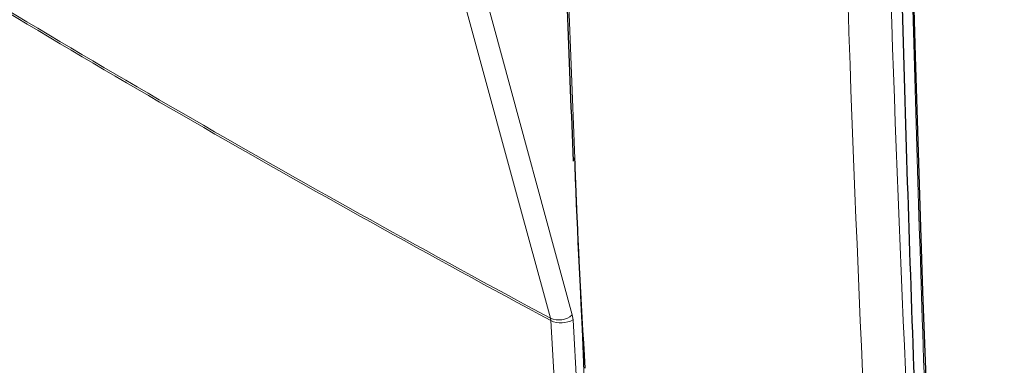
# Paper-space layout 'Blatt2' of a CAD drawing. Header units: millimetres. Extents: x 5 to 418, y 2 to 292.
# Tile 8 of 60: x 92 to 116, y 144 to 153. Entities that reach past the tile are written whole.
import ezdxf

# ---------------------------------------------------------------- set-up
doc = ezdxf.new("R2010")
doc.units = ezdxf.units.MM

psp = doc.layouts.new('Blatt2')

# ---------------------------------------------------------------- linework, layer by layer
at = {"color": 7, "linetype": 'Continuous', "lineweight": 18}
for p, q in [((105.027, 145.167), (105.018, 145.226)), ((105.578, 145.19), (105.559, 145.308)), ((105.578, 145.19), (106.357, 131.46))]:
    psp.add_line(p, q, dxfattribs=at)
at = {"color": 7, "linetype": 'Continuous', "lineweight": 25, "flags": 128}
psp.add_lwpolyline([(115.695, 116.81), (115.358, 122.588), (115.05, 128.386), (114.771, 134.202), (114.523, 140.038), (114.304, 145.892), (114.114, 151.764), (113.955, 157.655), (113.825, 163.564)], dxfattribs=at)
at = {"color": 7, "linetype": 'Continuous', "lineweight": 18, "flags": 128}
for points in [[(105.018, 145.226), (104.869, 145.774), (104.272, 147.965), (101.886, 156.729), (101.077, 159.699)], [(101.619, 159.78), (103.584, 152.562), (105.559, 145.308)], [(105.807, 131.437), (105.771, 132.069), (105.628, 134.597), (105.027, 145.167)]]:
    psp.add_lwpolyline(points, dxfattribs=at)
at = {"color": 7, "linetype": 'Continuous', "lineweight": 18}
for centre, radius, start, end in [((263.276, 439.806), 334.4, 238.25156, 241.75381), ((263.279, 439.737), 334.388, 238.25137, 241.754), ((105.224, 145.696), 0.513, 246.3296, 310.8196), ((105.281, 145.698), 0.589, 244.5161, 300.2409)]:
    psp.add_arc(centre, radius, start, end, dxfattribs=at)
at = {"color": 7, "linetype": 'Continuous', "lineweight": 25}
for points, knots in [([(104.991, 167.121), (104.997, 166.864), (105.071, 163.235), (105.26, 157.238), (105.486, 151.527), (105.581, 149.149)], [0, 0, 0, 0, 0.042529, 0.601197, 1, 1, 1, 1]), ([(113.53, 163.957), (113.565, 162.15), (113.661, 157.212), (113.881, 149.217), (114.217, 139.828), (114.576, 131.472), (114.859, 126.202), (114.971, 124.119)], [0, 0, 0, 0, 0.134658, 0.368046, 0.598741, 0.841395, 1, 1, 1, 1]), ([(105.88, 143.979), (105.784, 145.654), (105.685, 147.395), (105.628, 149.162), (105.626, 149.229)], [0, 0, 0, 0, 0.962321, 1, 1, 1, 1])]:
    psp.add_open_spline(points, degree=3, knots=knots, dxfattribs=at)
at = {"color": 7, "linetype": 'Continuous', "lineweight": 18}
for points, knots in [([(105.048, 167.033), (105.051, 166.926), (105.064, 166.389), (105.121, 164.138), (105.375, 155.149), (105.823, 143.612), (106.355, 133.876), (106.519, 130.875)], [0, 0, 0, 0, 0.008809, 0.044043, 0.184982, 0.748766, 1, 1, 1, 1]), ([(113.833, 124.863), (113.807, 125.283), (113.674, 127.387), (113.145, 136.239), (112.529, 148.955), (112.207, 160.093), (112.083, 164.369)], [0, 0, 0, 0, 0.032288, 0.161438, 0.678067, 1, 1, 1, 1]), ([(113.15, 164.388), (113.349, 157.757), (113.748, 144.491), (114.515, 131.436), (114.899, 124.908)], [0, 0, 0, 0, 0.4999, 1, 1, 1, 1]), ([(113.791, 163.581), (113.936, 157.444), (114.166, 147.687), (114.691, 134.444), (115.052, 127.329), (115.233, 123.771)], [0, 0, 0, 0, 0.458837, 0.729403, 1, 1, 1, 1]), ([(113.819, 163.637), (113.819, 163.637), (115.469, 162.833), (119.258, 160.925), (125.001, 157.8), (131.022, 154.253), (134.805, 151.766), (136.697, 150.523)], [0, 0, 0, 0, 0.000001, 0.200768, 0.467178, 0.733586, 1, 1, 1, 1]), ([(136.703, 150.449), (134.811, 151.693), (131.027, 154.179), (125.007, 157.726), (119.263, 160.852), (115.475, 162.76), (113.825, 163.564), (113.825, 163.564)], [0, 0, 0, 0, 0.266419, 0.532832, 0.799248, 0.999999, 1, 1, 1, 1])]:
    psp.add_open_spline(points, degree=3, knots=knots, dxfattribs=at)

doc.saveas('drawing.dxf')
